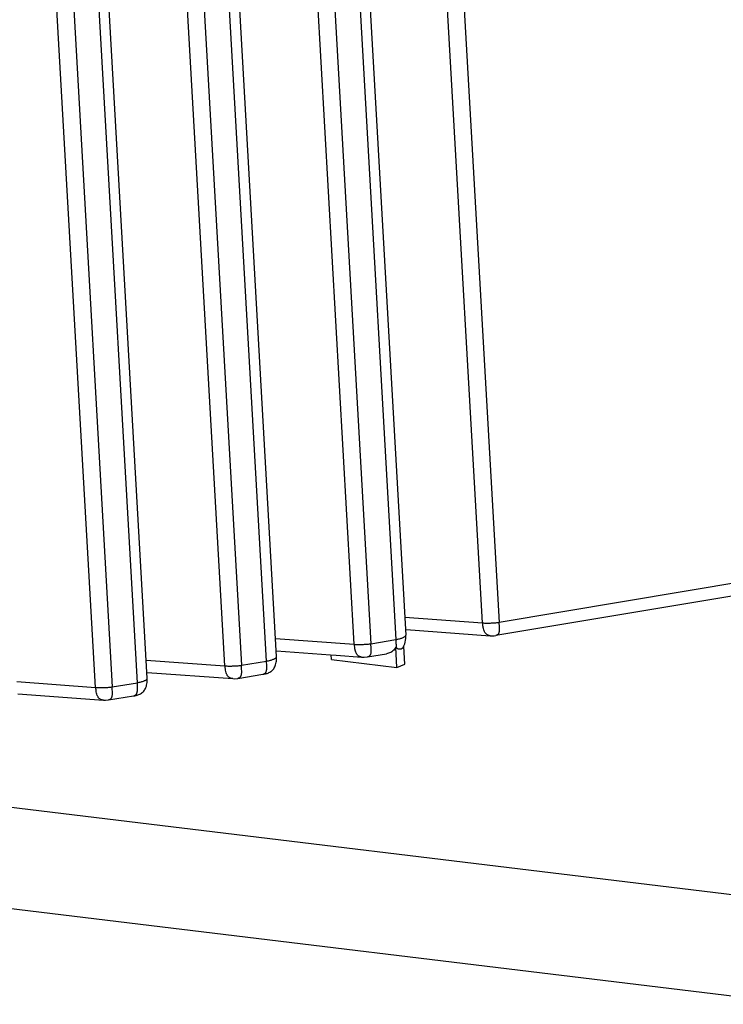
# Model space of a CAD drawing. Header units: inches. Extents: x -4 to 262, y 56 to 231.
# Tile 109 of 162: x 127.11 to 128.76, y 156.01 to 158.33. Entities that reach past the tile are written whole.
import ezdxf

# ---------------------------------------------------------------- set-up
doc = ezdxf.new("R2010")
doc.units = ezdxf.units.IN
doc.header["$LTSCALE"] = 1.2
doc.header["$MEASUREMENT"] = 0
doc.layers.get('0').update_dxf_attribs({"linetype": 'CONTINUOUS'})
doc.layers.add('3_ALL_AXES', color=7, linetype='CONTINUOUS')
doc.layers.add('7_ALL_FEATURES', color=7, linetype='CONTINUOUS')

msp = doc.modelspace()

# ---------------------------------------------------------------- linework, layer by layer
at = {"color": 7, "linetype": 'Continuous'}
for p, q in [((127.99564927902, 156.8507733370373), (127.9965663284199, 156.8499188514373)), ((127.99834464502, 156.8032640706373), (127.99564927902, 156.8507733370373)), ((128.0132621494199, 156.8511127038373), (128.0141350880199, 156.8524186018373)), ((128.0165096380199, 156.8105641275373), (128.0141350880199, 156.8524186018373)), ((127.84431344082, 156.8219378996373), (127.84369136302, 156.8329028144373))]:
    msp.add_line(p, q, dxfattribs=at)
for points, start_tangent, end_tangent in [([(127.99679029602, 156.8497187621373), (127.99689082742, 156.8586038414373), (127.9959942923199, 156.8687474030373)], (0.0756466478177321, 0.9971346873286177), (-0.1297924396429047, 0.9915411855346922)), ([(127.99564927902, 156.8507733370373), (127.9886260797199, 156.8420365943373), (127.97831766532, 156.8363966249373), (127.9741623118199, 156.8354002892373)], (-0.470301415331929, -0.8825058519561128), (-0.9858084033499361, -0.1678743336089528)), ([(127.9965663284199, 156.8499188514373), (128.0013937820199, 156.8471451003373), (128.00607773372, 156.8465888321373), (128.0104072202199, 156.8482490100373), (128.0132621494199, 156.8511127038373)], (0.7496497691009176, -0.6618347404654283), (0.5918193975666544, 0.8060705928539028))]:
    msp.add_spline(points, degree=3, dxfattribs=dict(at, start_tangent=start_tangent, end_tangent=end_tangent))
at = {"layer": '3_ALL_AXES', "color": 7, "linetype": 'Continuous'}
for p, q in [((126.1864150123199, 156.5847281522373), (128.9790671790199, 156.2461635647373)), ((126.15798520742, 156.3502247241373), (128.9507762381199, 156.0116433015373))]:
    msp.add_line(p, q, dxfattribs=at)
at = {"layer": '7_ALL_FEATURES', "color": 7, "linetype": 'Continuous'}
for p, q in [((127.2901600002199, 156.7562235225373), (127.07660106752, 160.5204726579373)), ((127.1161431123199, 160.5156788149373), (127.3293555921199, 156.7575363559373)), ((127.3885438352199, 156.7674105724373), (127.17630535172, 160.5083851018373)), ((127.4117615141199, 156.7780463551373), (127.2002914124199, 160.5054771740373)), ((127.59388518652, 156.8068926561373), (127.3853242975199, 160.4830448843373)), ((127.4248663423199, 160.4782510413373), (127.63308077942, 156.8082054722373)), ((127.6922690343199, 156.8180794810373), (127.4850285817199, 160.4709573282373)), ((127.7154867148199, 156.8287152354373), (127.50901464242, 160.4680494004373)), ((127.89761043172, 156.8575607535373), (127.69404752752, 160.4456171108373)), ((127.7335895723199, 160.4408232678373), (127.93680602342, 156.8588735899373)), ((127.79375181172, 160.4335295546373), (127.9959942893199, 156.8687474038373)), ((127.8177378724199, 160.4306216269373), (128.0192119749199, 156.8793830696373)), ((128.19897922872, 156.9078350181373), (128.0003754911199, 160.4084797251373)), ((128.0399175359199, 160.4036858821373), (128.2381748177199, 156.9091479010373)), ((129.09446759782, 157.0519946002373), (128.2381748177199, 156.9091479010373)), ((129.08434905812, 157.0205984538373), (128.2309635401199, 156.8782367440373)), ((128.01682477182, 156.9214605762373), (128.19897922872, 156.9078350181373)), ((128.02017768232, 156.8923891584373), (128.21764693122, 156.8778215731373)), ((127.7130670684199, 156.8713645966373), (127.89761043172, 156.8575607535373)), ((127.93680602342, 156.8588735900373), (127.9959942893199, 156.8687474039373)), ((128.0192141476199, 156.8793312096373), (128.0192112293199, 156.8793961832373)), ((128.2265819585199, 156.8777789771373), (128.23058220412, 156.8782726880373)), ((128.23097388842, 156.8782384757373), (128.2305975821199, 156.8781816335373)), ((128.01330715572, 156.8510440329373), (128.01694857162, 156.8587315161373)), ((127.71537027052, 156.8423683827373), (127.8421433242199, 156.8330169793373)), ((127.7154894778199, 156.8286413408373), (127.71548594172, 156.8287288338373)), ((127.8421433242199, 156.8330169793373), (127.8556163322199, 156.8320233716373)), ((127.8556163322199, 156.8320233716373), (127.9162342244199, 156.8275504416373)), ((127.9153787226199, 156.8276312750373), (127.9210633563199, 156.8272949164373)), ((127.9210633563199, 156.8272949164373), (127.9289500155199, 156.8279516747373)), ((127.9288117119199, 156.8278318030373), (127.9739632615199, 156.8353640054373)), ((127.9290692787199, 156.8278755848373), (127.92896214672, 156.8278593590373)), ((127.4093418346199, 156.8206962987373), (127.59388518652, 156.8068926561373)), ((127.63308077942, 156.8082054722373), (127.6922690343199, 156.8180794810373)), ((127.6927640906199, 156.8072193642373), (127.6922690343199, 156.8180794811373)), ((127.84431344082, 156.8219378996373), (127.99834464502, 156.8032640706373)), ((127.99834464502, 156.8032640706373), (128.0165096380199, 156.8105641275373)), ((127.4117109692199, 156.7916952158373), (127.61254968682, 156.7768793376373)), ((127.41176427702, 156.7779724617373), (127.41176074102, 156.7780599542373)), ((127.6125047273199, 156.7768808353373), (127.61081366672, 156.7770812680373)), ((127.62423819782, 156.7774115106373), (127.68339126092, 156.7872594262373)), ((127.68339126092, 156.7872594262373), (127.68358592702, 156.7872932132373)), ((127.7055834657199, 156.7964105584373), (127.7072757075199, 156.7982158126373)), ((127.10561665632, 156.7700270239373), (127.2901600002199, 156.7562235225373)), ((127.3293555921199, 156.7575363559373), (127.3885438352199, 156.7674105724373)), ((127.3890388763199, 156.7565504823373), (127.3885438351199, 156.7674105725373)), ((127.1079857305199, 156.7410259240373), (127.30882417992, 156.7262102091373)), ((127.3205127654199, 156.7267424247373), (127.3796659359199, 156.7365905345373)), ((127.3796659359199, 156.7365905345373), (127.3798606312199, 156.7366243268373)), ((127.40185883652, 156.7457423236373), (127.40355105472, 156.7475476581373)), ((127.3087792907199, 156.7262117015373), (127.3070882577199, 156.7264121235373))]:
    msp.add_line(p, q, dxfattribs=at)
for points in [[(128.01694857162, 156.8587315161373), (128.0191940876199, 156.8709375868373), (128.0192041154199, 156.8793288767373)], [(128.2173117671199, 156.8778471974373), (128.22064795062, 156.8776416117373), (128.2265819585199, 156.8777789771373)], [(127.7072757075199, 156.7982158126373), (127.70881403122, 156.8001939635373), (127.7101939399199, 156.8023396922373), (127.7114137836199, 156.8046439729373), (127.7124751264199, 156.8070972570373), (127.71337966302, 156.8096879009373), (127.7141281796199, 156.8124037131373), (127.71472061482, 156.8152306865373), (127.7151578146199, 156.8181514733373), (127.71544001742, 156.8211459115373), (127.7155659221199, 156.8241889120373), (127.7155323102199, 156.8272896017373), (127.7154698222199, 156.8286381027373)], [(127.40355105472, 156.7475476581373), (127.4050893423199, 156.7495258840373), (127.4064692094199, 156.7516716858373), (127.4076890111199, 156.7539760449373), (127.40875031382, 156.7564294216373), (127.40965481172, 156.7590201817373), (127.41040328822, 156.7617361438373), (127.41099567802, 156.7645633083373), (127.41143282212, 156.7674843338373), (127.41171495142, 156.7704790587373), (127.4118407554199, 156.7735223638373), (127.4118070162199, 156.7766233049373), (127.4117446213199, 156.7779692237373)], [(127.6125047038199, 156.7768805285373), (127.6176574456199, 156.7767551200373), (127.6242825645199, 156.7774189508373)], [(127.6831630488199, 156.7872328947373), (127.68413003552, 156.7873290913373), (127.6859620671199, 156.7875607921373), (127.6878175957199, 156.7878678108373), (127.6897260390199, 156.7882637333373), (127.69168159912, 156.7887605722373), (127.6936771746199, 156.7893725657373), (127.6957042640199, 156.7901167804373)], [(127.6957042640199, 156.7901167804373), (127.6977562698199, 156.7910154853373), (127.6998039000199, 156.7920852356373), (127.7018122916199, 156.7933372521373), (127.70374927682, 156.7947788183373), (127.7055834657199, 156.7964105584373)], [(127.3794377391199, 156.7365640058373), (127.38040480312, 156.7366602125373), (127.3822369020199, 156.7368919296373), (127.38409249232, 156.7371989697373), (127.3860009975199, 156.7375949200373), (127.3879566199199, 156.7380917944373), (127.38995225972, 156.7387038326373), (127.39197941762, 156.7394481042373)], [(127.39197941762, 156.7394481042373), (127.3940314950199, 156.7403468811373), (127.39607919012, 156.7414167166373), (127.3980876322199, 156.7426688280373), (127.4000246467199, 156.7441104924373), (127.40185883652, 156.7457423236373)], [(127.30877926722, 156.7262113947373), (127.31393206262, 156.7260860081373), (127.32055712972, 156.7267498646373)]]:
    msp.add_lwpolyline(points, dxfattribs=at)
for points, start_tangent, end_tangent in [([(128.19897687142, 156.9078364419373), (128.1998100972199, 156.9077818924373), (128.20391801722, 156.9075920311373), (128.20845173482, 156.9074993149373), (128.21328736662, 156.9075044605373), (128.2157871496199, 156.9075437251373), (128.21829400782, 156.9076085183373), (128.2233385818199, 156.9078126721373), (128.2283037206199, 156.9081172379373), (128.2374476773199, 156.9090332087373), (128.2381761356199, 156.9091332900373)], (0.9976150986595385, -0.069022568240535), (0.9902471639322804, 0.1393217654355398)), ([(128.20107516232, 156.8966399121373), (128.2004315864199, 156.9007635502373), (128.1998100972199, 156.9077818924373)], (-0.1870855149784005, 0.9823436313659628), (-0.05664228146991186, 0.998394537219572)), ([(128.2173118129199, 156.8778477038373), (128.2129327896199, 156.8787847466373), (128.2107642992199, 156.8797733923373), (128.20883296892, 156.8810727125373), (128.20711732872, 156.8826645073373), (128.2056187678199, 156.8845117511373), (128.20433349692, 156.8866074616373), (128.2032268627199, 156.8890220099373), (128.2015337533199, 156.8944792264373), (128.20107516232, 156.8966399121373)], (-0.9959523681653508, 0.08988259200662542), (-0.1870855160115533, 0.9823436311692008)), ([(128.2374482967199, 156.9090273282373), (128.2381987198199, 156.9020866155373), (128.23868188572, 156.8954773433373), (128.23872582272, 156.8924318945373), (128.2386033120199, 156.8895629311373), (128.2382903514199, 156.8869403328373), (128.23777434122, 156.8846803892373), (128.2370356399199, 156.8827867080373), (128.2360615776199, 156.8812399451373), (128.23484105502, 156.8800219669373), (128.2333588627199, 156.8791099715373), (128.2315949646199, 156.8784834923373), (128.2309540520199, 156.8783397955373)], (0.1047605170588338, -0.9944974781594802), (-0.9813689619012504, -0.1921326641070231)), ([(127.99599428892, 156.8687474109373), (127.9982980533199, 156.8691656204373), (128.0005207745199, 156.8696190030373), (128.0046943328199, 156.8706227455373), (128.0084536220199, 156.8717400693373), (128.0117350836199, 156.8729510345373), (128.01447811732, 156.8742319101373), (128.0166330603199, 156.8755553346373), (128.0181558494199, 156.8768943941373), (128.0186698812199, 156.8775627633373), (128.01901409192, 156.8782268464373), (128.0191857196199, 156.8788840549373), (128.0192039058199, 156.8793307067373)], (0.9857305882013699, 0.1683306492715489), (-0.04903787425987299, 0.998796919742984)), ([(127.8976080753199, 156.8575621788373), (127.89844130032, 156.8575076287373), (127.90254921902, 156.8573177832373), (127.9070829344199, 156.8572251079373), (127.9119185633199, 156.8572303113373), (127.9144183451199, 156.8572696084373), (127.9169252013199, 156.8573344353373), (127.9219697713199, 156.8575386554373), (127.9269349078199, 156.8578432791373), (127.9360788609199, 156.8587593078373), (127.9368073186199, 156.8588593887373)], (0.9976149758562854, -0.06902434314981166), (0.9902473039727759, 0.1393207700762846)), ([(127.8997061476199, 156.8463655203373), (127.89906269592, 156.8504892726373), (127.89844130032, 156.8575076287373)], (-0.1870460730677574, 0.9823511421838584), (-0.05664239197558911, 0.9983945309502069)), ([(127.91541309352, 156.8276279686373), (127.91156206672, 156.8285105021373), (127.90939376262, 156.8294991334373), (127.90746263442, 156.8307984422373), (127.9057472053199, 156.8323902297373), (127.90424885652, 156.8342374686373), (127.9029637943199, 156.8363331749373), (127.9018573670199, 156.8387477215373), (127.9001646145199, 156.8442049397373), (127.8997061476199, 156.8463655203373)], (-0.9932899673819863, 0.1156505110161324), (-0.1870460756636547, 0.9823511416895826)), ([(127.9360793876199, 156.8587532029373), (127.9367108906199, 156.8516991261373), (127.93719992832, 156.8451369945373), (127.93730862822, 156.8421305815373), (127.9372547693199, 156.8393082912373), (127.93698681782, 156.8367680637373), (127.9364853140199, 156.8345821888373), (127.93573072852, 156.8326909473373), (127.93472050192, 156.8310972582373), (127.9334542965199, 156.8298223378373), (127.9319202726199, 156.8288598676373), (127.93010618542, 156.8281975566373), (127.9290530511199, 156.8279690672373)], (0.08596673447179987, -0.9962980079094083), (-0.9852655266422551, -0.1710316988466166)), ([(127.69226903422, 156.8180794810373), (127.70094206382, 156.8199647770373), (127.70467909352, 156.8210866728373), (127.70794711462, 156.8222970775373), (127.71069411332, 156.8235727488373), (127.7128680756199, 156.8248904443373), (127.71441698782, 156.8262269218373), (127.7149407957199, 156.8268949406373), (127.7152888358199, 156.8275589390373), (127.7154564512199, 156.8282160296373), (127.7154697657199, 156.8286402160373)], (0.985730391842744, 0.1683317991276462), (-0.05696858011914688, 0.9983759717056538)), ([(127.59388282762, 156.8068940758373), (127.59471605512, 156.8068395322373), (127.59670601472, 156.8067322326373), (127.5988161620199, 156.8066484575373), (127.6033292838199, 156.8065525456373), (127.6081357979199, 156.8065531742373), (127.61061915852, 156.8065898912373), (127.6131090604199, 156.8066520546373), (127.61812025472, 156.8068510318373), (127.6230562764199, 156.8071510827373), (127.62778114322, 156.8075544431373), (127.63217182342, 156.8080626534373), (127.6330822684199, 156.8081887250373)], (0.9976151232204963, -0.06902221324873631), (0.9899416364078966, 0.1414763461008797)), ([(127.61081366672, 156.7770812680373), (127.60783662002, 156.7778424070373), (127.6056682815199, 156.7788310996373), (127.6037372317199, 156.7801303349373), (127.6020218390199, 156.7817221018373), (127.60052349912, 156.7835693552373), (127.59923845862, 156.7856650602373), (127.59813205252, 156.7880796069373), (127.5964393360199, 156.7935368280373), (127.5953374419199, 156.7998211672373), (127.5949732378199, 156.8032481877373), (127.59471605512, 156.8068395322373)], (-0.9869906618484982, 0.1607775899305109), (-0.05664238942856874, 0.9983945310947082)), ([(127.63217182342, 156.8080626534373), (127.6325819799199, 156.8012165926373), (127.63288524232, 156.7950442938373), (127.63293641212, 156.7922416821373), (127.6328602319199, 156.7895987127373), (127.6326138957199, 156.7871905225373), (127.63218667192, 156.7850665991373), (127.6315619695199, 156.7831514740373), (127.63071700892, 156.7814605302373), (127.6296254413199, 156.7800345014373), (127.62824941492, 156.7788865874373), (127.6265506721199, 156.7780240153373), (127.62450083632, 156.7774576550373), (127.62428257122, 156.7774189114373)], (0.05664239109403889, -0.9983945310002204), (-0.985932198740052, -0.1671457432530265)), ([(127.6923202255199, 156.7979433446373), (127.6925272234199, 156.7995694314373), (127.6927820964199, 156.8050260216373), (127.6927640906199, 156.8072193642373)], (0.151609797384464, 0.9884404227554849), (-0.01863037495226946, 0.9998264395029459)), ([(127.3885438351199, 156.7674105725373), (127.39721686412, 156.7692958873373), (127.4009538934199, 156.7704177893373), (127.40422191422, 156.7716281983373), (127.40696891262, 156.7729038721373), (127.40914287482, 156.7742215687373), (127.4106917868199, 156.7755580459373), (127.4112155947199, 156.7762260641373), (127.41156363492, 156.7768900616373), (127.41173125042, 156.7775471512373), (127.4117445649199, 156.7779713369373)], (0.9857299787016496, 0.1683342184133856), (-0.05696864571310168, 0.9983759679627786)), ([(127.68358592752, 156.7872932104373), (127.6856642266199, 156.7878586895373), (127.6874059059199, 156.7887244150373), (127.6888537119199, 156.7898808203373), (127.6900317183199, 156.7913149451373), (127.69096399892, 156.7930138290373), (127.69167462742, 156.7949645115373), (127.6921876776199, 156.7971540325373), (127.6923202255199, 156.7979433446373)], (0.9840037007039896, 0.1781480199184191), (0.1516097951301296, 0.9884404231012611)), ([(127.2901576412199, 156.7562249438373), (127.2909908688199, 156.7561703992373), (127.2929808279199, 156.7560630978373), (127.29509097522, 156.7559793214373), (127.29960409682, 156.7558834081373), (127.3044106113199, 156.7558840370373), (127.3068939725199, 156.7559207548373), (127.3093838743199, 156.7559829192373), (127.3143950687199, 156.7561818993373), (127.3193310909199, 156.7564819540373), (127.32405595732, 156.7568853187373), (127.32844663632, 156.7573935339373), (127.32935708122, 156.7575196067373)], (0.9976150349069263, -0.0690234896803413), (0.9899414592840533, 0.1414775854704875)), ([(127.3070882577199, 156.7264121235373), (127.3041112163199, 156.7271732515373), (127.3019428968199, 156.7281619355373), (127.3000118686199, 156.7294611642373), (127.2982964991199, 156.7310529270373), (127.29679818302, 156.7329001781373), (127.2955131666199, 156.7349958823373), (127.2944067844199, 156.7374104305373), (127.2927141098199, 156.7428676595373), (127.2916122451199, 156.7491520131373), (127.2912480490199, 156.7525790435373), (127.2909908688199, 156.7561703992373)], (-0.9869913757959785, 0.1607732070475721), (-0.05664239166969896, 0.9983945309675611)), ([(127.32844663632, 156.7573935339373), (127.32885677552, 156.7505475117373), (127.3291599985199, 156.7443752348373), (127.3292111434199, 156.7415726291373), (127.32913493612, 156.7389296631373), (127.32888857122, 156.7365214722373), (127.3284613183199, 156.7343975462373), (127.3278365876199, 156.7324824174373), (127.3269916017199, 156.7307914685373), (127.3259000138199, 156.7293654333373), (127.32452397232, 156.7282175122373), (127.32282521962, 156.7273549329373), (127.32077538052, 156.7267885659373), (127.32055713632, 156.7267498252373)], (0.056642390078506, -0.9983945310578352), (-0.985931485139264, -0.1671499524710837)), ([(127.38859497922, 156.7472744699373), (127.3888019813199, 156.7489005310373), (127.3890568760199, 156.7543571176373), (127.3890388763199, 156.7565504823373)], (0.1516140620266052, 0.9884397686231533), (-0.0186278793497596, 0.9998264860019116)), ([(127.3798606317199, 156.7366243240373), (127.3819389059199, 156.7371897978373), (127.3836805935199, 156.7380555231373), (127.38512840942, 156.7392119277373), (127.3863064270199, 156.7406460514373), (127.38723871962, 156.7423449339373), (127.3879493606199, 156.7442956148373), (127.3884624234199, 156.7464851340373), (127.38859497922, 156.7472744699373)], (0.9840033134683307, 0.1781501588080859), (0.1516140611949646, 0.9884397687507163))]:
    msp.add_spline(points, degree=3, dxfattribs=dict(at, start_tangent=start_tangent, end_tangent=end_tangent))

doc.saveas('drawing.dxf')
